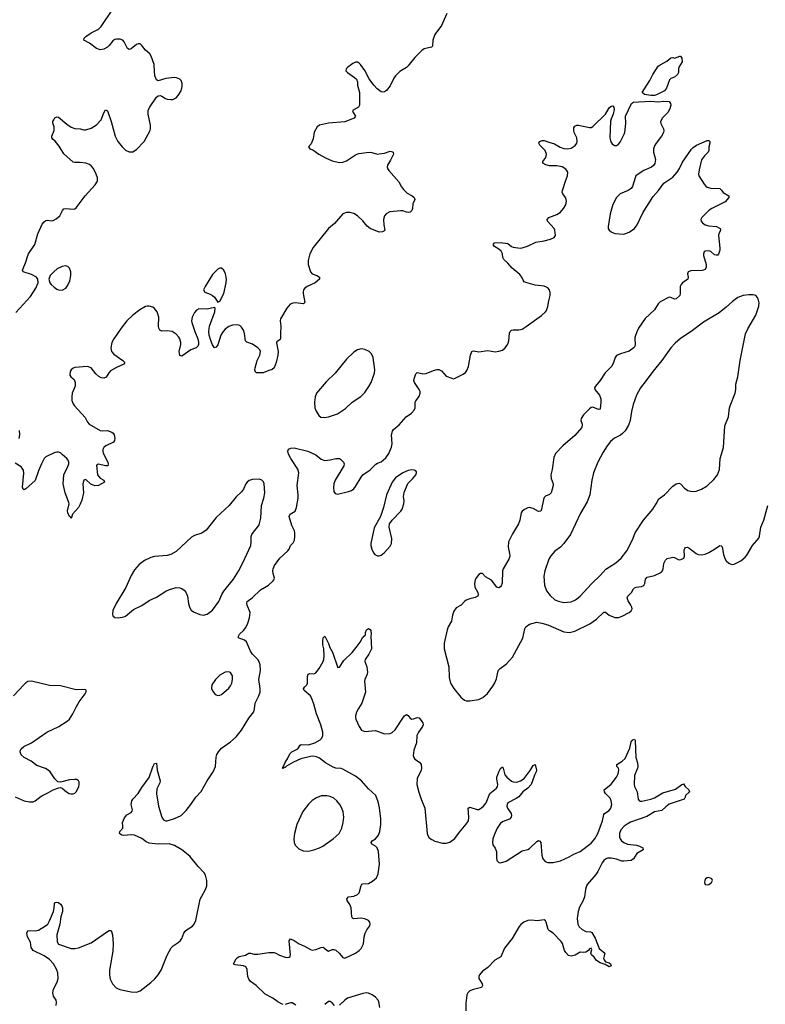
# Model space of a CAD drawing. Header units: inches. Extents: x 1649826 to 1814874, y 507393 to 641959.
# Tile 115 of 131: x 1725561 to 1733793, y 619624 to 630494. Entities that reach past the tile are written whole.
import ezdxf

# ---------------------------------------------------------------- set-up
doc = ezdxf.new("R2010")
doc.units = ezdxf.units.IN
doc.header["$MEASUREMENT"] = 0
for name, color, linetype in [('B7621', 7, 'Continuous'), ('B7622', 7, 'Continuous'), ('B7623', 7, 'Continuous'), ('B7631', 7, 'Continuous'), ('B7632', 7, 'Continuous'), ('B7633', 7, 'Continuous')]:
    doc.layers.add(name, color=color, linetype=linetype)

msp = doc.modelspace()

# ---------------------------------------------------------------- linework, layer by layer
at = {"layer": 'B7621', "color": 6}
for points, elevation in [([(1725964, 619610), (1725968, 619648), (1725963, 619670), (1725934, 619714), (1725926, 619750), (1725934, 619790), (1725975, 619870), (1725986, 619910), (1725982, 619970), (1725972, 620000)], 700), ([(1726553, 620000), (1726551, 619990), (1726551, 619950), (1726560, 619900), (1726584, 619850), (1726626, 619806), (1726668, 619788), (1726790, 619760), (1726850, 619757), (1726890, 619771), (1727010, 619864), (1727054, 619906), (1727091, 619949), (1727117, 619990), (1727121, 620000)], 700), ([(1728470, 619622), (1728450, 619628), (1728410, 619650), (1728355, 619690), (1728270, 619736), (1728172, 619832), (1728110, 619876), (1728090, 619900), (1728079, 619930), (1728072, 620000)], 600), ([(1729536, 619590), (1729527, 619650), (1729517, 619670), (1729490, 619701), (1729453, 619730), (1729410, 619748), (1729389, 619749), (1729350, 619742), (1729181, 619690), (1729149, 619670), (1729090, 619613)], 600), ([(1728610, 619615), (1728570, 619639), (1728550, 619641), (1728490, 619623)], 600), ([(1729037, 619610), (1729010, 619641), (1728990, 619656), (1728970, 619654), (1728930, 619621)], 600)]:
    msp.add_lwpolyline(points, dxfattribs=dict(at, elevation=elevation))
at = {"layer": 'B7622', "color": 6}
for points, elevation in [([(1729225, 630000), (1729183, 629970), (1729164, 629950), (1729161, 629930), (1729179, 629910), (1729257, 629857), (1729278, 629838), (1729291, 629810), (1729291, 629770), (1729312, 629690), (1729313, 629550), (1729300, 629530), (1729235, 629490), (1729242, 629470), (1729269, 629430), (1729253, 629407), (1729150, 629367), (1728970, 629352), (1728870, 629330), (1728845, 629310), (1728811, 629251), (1728800, 629180), (1728777, 629123), (1728751, 629090), (1728763, 629070), (1728798, 629058), (1728865, 629010), (1728937, 628970), (1729010, 628937), (1729090, 628917), (1729130, 628922), (1729170, 628937), (1729270, 629002), (1729304, 629016), (1729390, 629029), (1729430, 629031), (1729450, 629029), (1729510, 629011), (1729530, 629012), (1729590, 629022), (1729650, 629041), (1729676, 629036), (1729683, 629030), (1729688, 629010), (1729655, 628945), (1729622, 628890), (1729617, 628870), (1729622, 628850), (1729635, 628830), (1729745, 628705), (1729776, 628650), (1729799, 628619), (1729840, 628580), (1729894, 628550), (1729916, 628530), (1729923, 628510), (1729900, 628460), (1729897, 628410), (1729891, 628389), (1729870, 628371), (1729850, 628366), (1729830, 628368), (1729790, 628384), (1729770, 628385), (1729648, 628372), (1729608, 628352), (1729589, 628330), (1729579, 628290), (1729580, 628230), (1729591, 628170), (1729582, 628158), (1729568, 628152), (1729528, 628150), (1729430, 628190), (1729396, 628216), (1729350, 628273), (1729290, 628329), (1729250, 628354), (1729206, 628366), (1729170, 628367), (1729130, 628352), (1729037, 628243), (1728972, 628190), (1728802, 627978), (1728764, 627910), (1728744, 627836), (1728745, 627790), (1728772, 627710), (1728790, 627690), (1728840, 627670), (1728869, 627650), (1728872, 627630), (1728824, 627590), (1728734, 627550), (1728710, 627530), (1728696, 627510), (1728690, 627490), (1728690, 627470), (1728708, 627372), (1728699, 627361), (1728690, 627357), (1728610, 627370), (1728575, 627365), (1728548, 627352), (1728509, 627311), (1728440, 627190), (1728438, 627170), (1728443, 627110), (1728439, 627030), (1728442, 626978), (1728436, 626964), (1728401, 626939), (1728395, 626925), (1728414, 626830), (1728412, 626790), (1728392, 626710), (1728371, 626650), (1728348, 626632), (1728310, 626623), (1728250, 626594), (1728177, 626597), (1728163, 626603), (1728156, 626630), (1728160, 626650), (1728183, 626730), (1728211, 626790), (1728219, 626830), (1728211, 626850), (1728190, 626871), (1728130, 626912), (1728070, 626935), (1728055, 626950), (1728041, 627030), (1728030, 627067), (1728010, 627101), (1727990, 627119), (1727966, 627126), (1727910, 627120), (1727870, 627106), (1727830, 627078), (1727807, 627053), (1727782, 627010), (1727750, 626906), (1727730, 626878), (1727710, 626873), (1727690, 626905), (1727672, 626952), (1727654, 627010), (1727649, 627050), (1727657, 627110), (1727717, 627270), (1727719, 627310), (1727710, 627316), (1727630, 627300), (1727538, 627302), (1727513, 627287), (1727490, 627263), (1727465, 627210), (1727459, 627170), (1727461, 627150), (1727493, 627050), (1727526, 626970), (1727535, 626935), (1727535, 626910), (1727526, 626890), (1727508, 626872), (1727450, 626850), (1727350, 626778), (1727330, 626786), (1727321, 626830), (1727340, 626910), (1727340, 626930), (1727330, 626970), (1727318, 626990), (1727290, 627021), (1727244, 627050), (1727190, 627061), (1727130, 627054), (1727107, 627067), (1727096, 627090), (1727093, 627110), (1727097, 627210), (1727079, 627270), (1727050, 627306), (1727030, 627320), (1726990, 627331), (1726970, 627331), (1726950, 627327), (1726889, 627291), (1726809, 627231), (1726742, 627170), (1726680, 627090), (1726600, 626970), (1726579, 626930), (1726566, 626870), (1726574, 626830), (1726600, 626800), (1726698, 626730), (1726720, 626710), (1726709, 626690), (1726630, 626655), (1726564, 626616), (1726544, 626596), (1726514, 626546), (1726490, 626537), (1726461, 626541), (1726434, 626554), (1726403, 626583), (1726350, 626649), (1726310, 626664), (1726170, 626656), (1726150, 626647), (1726131, 626630), (1726117, 626610), (1726116, 626570), (1726127, 626550), (1726161, 626521), (1726174, 626490), (1726173, 626450), (1726141, 626370), (1726135, 626330), (1726137, 626290), (1726150, 626255), (1726165, 626230), (1726284, 626104), (1726311, 626050), (1726328, 626028), (1726450, 625960), (1726470, 625955), (1726530, 625957), (1726579, 625939), (1726593, 625930), (1726605, 625910), (1726610, 625870), (1726609, 625850), (1726598, 625830), (1726512, 625790), (1726491, 625770), (1726480, 625750), (1726477, 625730), (1726481, 625710), (1726533, 625610), (1726537, 625590), (1726533, 625570), (1726510, 625569), (1726430, 625588), (1726416, 625584), (1726408, 625572), (1726420, 625470), (1726450, 625432), (1726490, 625410), (1726496, 625390), (1726430, 625351), (1726392, 625348), (1726345, 625365), (1726290, 625416), (1726270, 625409), (1726257, 625370), (1726266, 625270), (1726246, 625190), (1726230, 625144), (1726210, 625110), (1726145, 625035), (1726130, 624989), (1726122, 625002), (1726110, 625010), (1726093, 625050), (1726090, 625072), (1726106, 625150), (1726104, 625164), (1726064, 625270), (1726041, 625370), (1726049, 625470), (1726065, 625510), (1726090, 625551), (1726104, 625590), (1726104, 625610), (1726097, 625630), (1726081, 625650), (1726030, 625695), (1726010, 625712), (1725990, 625720), (1725970, 625721), (1725950, 625715), (1725850, 625669), (1725830, 625650), (1725801, 625590), (1725767, 625513), (1725730, 625405), (1725630, 625314), (1725610, 625305), (1725601, 625310), (1725592, 625332), (1725607, 625487), (1725602, 625522), (1725590, 625544), (1725576, 625556), (1725510, 625597)], 700), ([(1725520, 627260), (1725682, 627438), (1725739, 627530), (1725764, 627590), (1725761, 627630), (1725746, 627650), (1725690, 627682), (1725600, 627710), (1725591, 627730), (1725633, 627827), (1725642, 627870), (1725658, 627910), (1725729, 628011), (1725761, 628130), (1725810, 628238), (1725830, 628263), (1725850, 628278), (1725870, 628281), (1725910, 628273), (1725930, 628278), (1725964, 628296), (1726004, 628330), (1726032, 628388), (1726050, 628405), (1726070, 628411), (1726150, 628403), (1726170, 628407), (1726183, 628417), (1726282, 628550), (1726394, 628670), (1726420, 628710), (1726421, 628750), (1726407, 628790), (1726375, 628850), (1726350, 628882), (1726330, 628897), (1726291, 628911), (1726230, 628916), (1726170, 628916), (1726150, 628923), (1726050, 629012), (1725997, 629097), (1725952, 629152), (1725930, 629172), (1725917, 629190), (1725914, 629210), (1725941, 629270), (1725941, 629310), (1725928, 629352), (1725928, 629370), (1725936, 629390), (1725950, 629411), (1725962, 629418), (1725970, 629422), (1725990, 629417), (1726081, 629341), (1726130, 629306), (1726170, 629294), (1726230, 629290), (1726270, 629278), (1726290, 629279), (1726350, 629297), (1726410, 629332), (1726459, 629390), (1726490, 629465), (1726510, 629498), (1726530, 629488), (1726570, 629370), (1726616, 629210), (1726644, 629150), (1726691, 629091), (1726730, 629054), (1726770, 629034), (1726810, 629037), (1726850, 629061), (1726936, 629150), (1727001, 629270), (1727006, 629294), (1727006, 629330), (1726979, 629450), (1726981, 629490), (1726994, 629526), (1727070, 629639), (1727090, 629655), (1727110, 629658), (1727130, 629651), (1727170, 629624), (1727190, 629617), (1727230, 629612), (1727250, 629615), (1727287, 629633), (1727310, 629656), (1727343, 629710), (1727355, 629755), (1727356, 629790), (1727342, 629822), (1727330, 629836), (1727293, 629853), (1727270, 629855), (1727174, 629846), (1727090, 629818), (1727070, 629832), (1727054, 629874), (1727047, 629990), (1727044, 630000)], 700), ([(1729862, 630000), (1729850, 629985), (1729830, 629967), (1729757, 629923), (1729710, 629876), (1729690, 629850), (1729650, 629765), (1729610, 629714), (1729590, 629697), (1729570, 629693), (1729550, 629699), (1729507, 629730), (1729469, 629770), (1729420, 629840), (1729370, 629934), (1729322, 630000)], 700), ([(1727121, 620000), (1727190, 620167), (1727232, 620248), (1727255, 620270), (1727310, 620307), (1727336, 620330), (1727351, 620350), (1727374, 620410), (1727387, 620430), (1727410, 620451), (1727470, 620488), (1727488, 620510), (1727505, 620550), (1727555, 620785), (1727570, 620819), (1727612, 620890), (1727627, 620930), (1727628, 620990), (1727611, 621051), (1727596, 621076), (1727530, 621144), (1727438, 621258), (1727350, 621330), (1727270, 621377), (1727210, 621396), (1727090, 621391), (1726990, 621403), (1726956, 621416), (1726910, 621454), (1726830, 621491), (1726790, 621494), (1726710, 621486), (1726687, 621490), (1726665, 621505), (1726661, 621510), (1726667, 621530), (1726698, 621570), (1726701, 621590), (1726695, 621630), (1726719, 621681), (1726743, 621717), (1726790, 621741), (1726803, 621757), (1726805, 621770), (1726790, 621830), (1726798, 621870), (1726811, 621890), (1726870, 621950), (1726910, 622019), (1726992, 622128), (1727030, 622246), (1727050, 622281), (1727070, 622285), (1727080, 622210), (1727111, 622090), (1727109, 622070), (1727076, 622004), (1727072, 621948), (1727093, 621810), (1727129, 621689), (1727150, 621660), (1727170, 621651), (1727190, 621651), (1727270, 621675), (1727343, 621710), (1727397, 621763), (1727452, 621830), (1727506, 621910), (1727566, 621974), (1727629, 622091), (1727698, 622190), (1727724, 622250), (1727729, 622351), (1727738, 622382), (1727754, 622410), (1727789, 622451), (1727890, 622520), (1727950, 622578), (1728008, 622650), (1728090, 622784), (1728146, 622854), (1728154, 622886), (1728159, 622950), (1728202, 623030), (1728215, 623070), (1728215, 623110), (1728200, 623210), (1728221, 623310), (1728217, 623370), (1728206, 623406), (1728191, 623430), (1728130, 623490), (1728110, 623522), (1728064, 623624), (1728043, 623643), (1727985, 623665), (1727978, 623670), (1727977, 623690), (1727989, 623710), (1728030, 623750), (1728056, 623784), (1728078, 623830), (1728097, 623890), (1728105, 623950), (1728074, 624030), (1728069, 624050), (1728072, 624070), (1728128, 624112), (1728220, 624200), (1728308, 624250), (1728360, 624300), (1728368, 624310), (1728374, 624330), (1728359, 624379), (1728356, 624410), (1728358, 624430), (1728373, 624470), (1728432, 624550), (1728523, 624630), (1728537, 624650), (1728551, 624689), (1728580, 624720), (1728593, 624747), (1728600, 624790), (1728600, 624830), (1728596, 624850), (1728565, 624910), (1728537, 625010), (1728546, 625034), (1728584, 625056), (1728601, 625070), (1728618, 625110), (1728635, 625210), (1728635, 625250), (1728624, 625350), (1728643, 625490), (1728632, 625532), (1728554, 625650), (1728530, 625698), (1728521, 625730), (1728527, 625753), (1728555, 625765), (1728590, 625768), (1728742, 625730), (1728829, 625690), (1728890, 625642), (1728930, 625629), (1728990, 625634), (1729050, 625650), (1729090, 625651), (1729104, 625644), (1729135, 625610), (1729142, 625590), (1729140, 625570), (1729043, 625410), (1729030, 625370), (1729025, 625330), (1729030, 625286), (1729044, 625264), (1729070, 625256), (1729190, 625285), (1729223, 625297), (1729250, 625316), (1729270, 625339), (1729330, 625445), (1729351, 625469), (1729430, 625524), (1729494, 625586), (1729510, 625597), (1729550, 625612), (1729602, 625658), (1729635, 625705), (1729667, 625773), (1729672, 625810), (1729666, 625910), (1729675, 625950), (1729686, 625970), (1729750, 626021), (1729829, 626111), (1729888, 626152), (1729917, 626183), (1729926, 626210), (1729928, 626270), (1729934, 626286), (1729970, 626334), (1729984, 626370), (1729981, 626390), (1729972, 626410), (1729921, 626490), (1729914, 626510), (1729916, 626530), (1729935, 626585), (1729944, 626596), (1729950, 626600), (1730000, 626589)], 700), ([(1725556, 625870), (1725563, 625910), (1725560, 625960)], 700), ([(1728072, 620000), (1728071, 620010), (1728056, 620036), (1728030, 620048), (1727939, 620059), (1727925, 620065), (1727923, 620070), (1727950, 620126), (1727962, 620138), (1727984, 620150), (1728053, 620167), (1728092, 620188), (1728110, 620189), (1728150, 620179), (1728190, 620176), (1728310, 620194), (1728370, 620194), (1728390, 620189), (1728430, 620168), (1728490, 620146), (1728510, 620142), (1728536, 620144), (1728546, 620150), (1728550, 620170), (1728536, 620324), (1728550, 620346), (1728590, 620330), (1728646, 620290), (1728705, 620265), (1728770, 620228), (1728790, 620223), (1728830, 620227), (1728890, 620252), (1728910, 620253), (1728930, 620241), (1728950, 620220), (1728970, 620210), (1729010, 620227), (1729030, 620230), (1729050, 620220), (1729087, 620187), (1729130, 620141), (1729150, 620134), (1729270, 620189), (1729310, 620218), (1729330, 620240), (1729355, 620290), (1729364, 620370), (1729374, 620410), (1729393, 620447), (1729425, 620490), (1729431, 620510), (1729428, 620530), (1729412, 620550), (1729370, 620569), (1729330, 620574), (1729250, 620566), (1729234, 620574), (1729226, 620590), (1729219, 620690), (1729205, 620725), (1729177, 620770), (1729173, 620790), (1729191, 620809), (1729250, 620819), (1729290, 620835), (1729307, 620853), (1729314, 620866), (1729330, 620936), (1729339, 620950), (1729350, 620955), (1729410, 620959), (1729456, 620984), (1729499, 621021), (1729517, 621063), (1729534, 621170), (1729523, 621310), (1729509, 621350), (1729489, 621369), (1729450, 621390), (1729443, 621410), (1729453, 621427), (1729490, 621451), (1729523, 621490), (1729536, 621530), (1729547, 621610), (1729548, 621670), (1729534, 621794), (1729519, 621859), (1729491, 621930), (1729410, 622002), (1729334, 622090), (1729270, 622142), (1729130, 622220), (1729110, 622227), (1729050, 622232), (1729023, 622243), (1728937, 622290), (1728870, 622341), (1728837, 622357), (1728797, 622363), (1728770, 622361), (1728666, 622334), (1728582, 622298), (1728507, 622253), (1728490, 622238), (1728482, 622238), (1728470, 622226), (1728463, 622230), (1728490, 622295), (1728520, 622340), (1728543, 622390), (1728567, 622410), (1728630, 622445), (1728656, 622484), (1728670, 622491), (1728750, 622488), (1728819, 622510), (1728878, 622542), (1728897, 622563), (1728908, 622590), (1728907, 622630), (1728886, 622710), (1728839, 622830), (1728810, 622936), (1728789, 622990), (1728770, 623030), (1728703, 623090), (1728696, 623110), (1728708, 623130), (1728730, 623150), (1728739, 623170), (1728738, 623242), (1728747, 623270), (1728765, 623275), (1728810, 623272), (1728830, 623282), (1728866, 623330), (1728912, 623410), (1728919, 623430), (1728922, 623470), (1728919, 623550), (1728909, 623591), (1728906, 623634), (1728910, 623671), (1728929, 623690), (1728970, 623606), (1728985, 623564), (1729014, 623510), (1729068, 623348), (1729070, 623344), (1729085, 623345), (1729090, 623346), (1729141, 623419), (1729231, 623509), (1729276, 623564), (1729318, 623622), (1729350, 623678), (1729377, 623703), (1729379, 623730), (1729390, 623759), (1729411, 623772), (1729430, 623762), (1729437, 623750), (1729442, 623710), (1729436, 623690), (1729446, 623550), (1729416, 623490), (1729376, 623430), (1729373, 623410), (1729394, 623350), (1729401, 623290), (1729398, 623270), (1729371, 623210), (1729369, 623190), (1729378, 623070), (1729337, 622950), (1729301, 622890), (1729281, 622850), (1729269, 622810), (1729268, 622790), (1729273, 622770), (1729307, 622690), (1729334, 622650), (1729370, 622634), (1729490, 622646), (1729590, 622610), (1729650, 622615), (1729674, 622626), (1729705, 622655), (1729790, 622782), (1729810, 622808), (1729830, 622824), (1729850, 622814), (1729870, 622783), (1729890, 622773), (1729910, 622775), (1729950, 622789), (1729970, 622786), (1730000, 622747)], 600), ([(1725510, 621913), (1725610, 621870), (1725670, 621858), (1725710, 621860), (1725732, 621870), (1725797, 621923), (1725878, 621962), (1725930, 621993), (1725993, 622013), (1726010, 622016), (1726030, 622009), (1726076, 621970), (1726108, 621950), (1726130, 621946), (1726150, 621947), (1726170, 621956), (1726187, 621973), (1726214, 622030), (1726219, 622050), (1726217, 622077), (1726211, 622091), (1726190, 622104), (1726170, 622107), (1726110, 622102), (1726010, 622075), (1725981, 622081), (1725950, 622113), (1725899, 622190), (1725876, 622210), (1725847, 622227), (1725750, 622262), (1725687, 622307), (1725609, 622349), (1725579, 622379), (1725565, 622410), (1725568, 622430), (1725576, 622444), (1725608, 622470), (1725690, 622510), (1725860, 622630), (1725992, 622690), (1726086, 622750), (1726110, 622770), (1726149, 622830), (1726187, 622913), (1726216, 622964), (1726283, 623050), (1726294, 623074), (1726295, 623090), (1726290, 623097), (1726259, 623099), (1726186, 623094), (1726010, 623141), (1725890, 623145), (1725691, 623191), (1725650, 623187), (1725628, 623172), (1725605, 623150), (1725494, 623030)], 800), ([(1730000, 622678), (1729964, 622630), (1729946, 622590), (1729941, 622510), (1729911, 622429), (1729905, 622370), (1729911, 622350), (1729924, 622330), (1729976, 622296), (1729994, 622270), (1729998, 622230), (1729994, 622210), (1729950, 622115), (1729947, 622050), (1729966, 621966), (1729992, 621890), (1730000, 621871)], 600), ([(1725972, 620000), (1725969, 620010), (1725935, 620070), (1725890, 620119), (1725830, 620159), (1725710, 620218), (1725689, 620250), (1725680, 620310), (1725646, 620370), (1725641, 620410), (1725650, 620437), (1725730, 620435), (1725770, 620444), (1725847, 620490), (1725870, 620510), (1725890, 620544), (1725935, 620650), (1725943, 620690), (1725944, 620736), (1725954, 620746), (1725970, 620750), (1725990, 620747), (1726011, 620731), (1726026, 620710), (1726033, 620690), (1726032, 620650), (1726015, 620590), (1726004, 620510), (1725970, 620390), (1725973, 620313), (1725990, 620286), (1726130, 620240), (1726170, 620239), (1726210, 620248), (1726350, 620302), (1726530, 620428), (1726550, 620439), (1726570, 620440), (1726586, 620390), (1726594, 620290), (1726589, 620210), (1726553, 620000)], 700)]:
    msp.add_lwpolyline(points, dxfattribs=dict(at, elevation=elevation))
for points, elevation in [([(1726070, 627776), (1726029, 627771), (1725976, 627744), (1725936, 627710), (1725899, 627670), (1725883, 627630), (1725894, 627590), (1725908, 627570), (1725940, 627540), (1725970, 627518), (1725990, 627510), (1726030, 627509), (1726070, 627530), (1726090, 627556), (1726114, 627610), (1726126, 627670), (1726126, 627710), (1726112, 627750), (1726091, 627771)], 700), ([(1727770, 627751), (1727750, 627741), (1727690, 627680), (1727607, 627550), (1727592, 627510), (1727606, 627486), (1727665, 627465), (1727690, 627450), (1727712, 627430), (1727750, 627376), (1727770, 627387), (1727815, 627470), (1727841, 627590), (1727844, 627630), (1727833, 627690), (1727814, 627730), (1727790, 627750)], 700), ([(1729330, 626860), (1729290, 626851), (1729250, 626825), (1729170, 626748), (1729043, 626590), (1728943, 626497), (1728836, 626370), (1728822, 626330), (1728816, 626270), (1728820, 626210), (1728833, 626173), (1728864, 626124), (1728886, 626106), (1728921, 626101), (1728970, 626109), (1729070, 626144), (1729159, 626201), (1729230, 626270), (1729326, 626334), (1729370, 626379), (1729416, 626444), (1729442, 626490), (1729465, 626550), (1729477, 626590), (1729482, 626630), (1729465, 626765), (1729445, 626805), (1729418, 626830), (1729370, 626852)], 800), ([(1729890, 625526), (1729850, 625519), (1729792, 625490), (1729710, 625435), (1729672, 625388), (1729612, 625248), (1729578, 625110), (1729544, 625010), (1729475, 624885), (1729437, 624710), (1729438, 624690), (1729448, 624650), (1729467, 624610), (1729482, 624590), (1729510, 624575), (1729530, 624575), (1729550, 624581), (1729590, 624611), (1729650, 624682), (1729667, 624710), (1729668, 624768), (1729641, 624890), (1729645, 624930), (1729672, 624970), (1729770, 625068), (1729784, 625090), (1729803, 625150), (1729804, 625184), (1729798, 625230), (1729805, 625275), (1729846, 625374), (1729903, 625430), (1729936, 625470), (1729943, 625490), (1729941, 625501), (1729934, 625514), (1729921, 625521)], 700), ([(1728210, 625421), (1728130, 625417), (1728094, 625406), (1728073, 625390), (1728059, 625370), (1728031, 625310), (1728010, 625283), (1727952, 625228), (1727873, 625130), (1727730, 624998), (1727620, 624860), (1727573, 624827), (1727490, 624799), (1727459, 624781), (1727290, 624624), (1727230, 624591), (1727190, 624579), (1727050, 624566), (1727010, 624556), (1726937, 624523), (1726879, 624481), (1726830, 624422), (1726790, 624357), (1726733, 624227), (1726625, 624050), (1726590, 623970), (1726586, 623930), (1726590, 623912), (1726610, 623894), (1726650, 623891), (1726710, 623902), (1726730, 623910), (1726819, 623981), (1726910, 624026), (1726990, 624081), (1727070, 624119), (1727174, 624186), (1727215, 624205), (1727290, 624226), (1727330, 624222), (1727350, 624214), (1727375, 624195), (1727394, 624174), (1727415, 624130), (1727425, 624050), (1727436, 624010), (1727455, 623975), (1727478, 623958), (1727550, 623927), (1727590, 623921), (1727630, 623930), (1727690, 623974), (1727759, 624070), (1727794, 624150), (1727815, 624185), (1727923, 624317), (1727976, 624404), (1728024, 624496), (1728111, 624690), (1728118, 624730), (1728118, 624790), (1728125, 624810), (1728142, 624838), (1728188, 624890), (1728203, 624917), (1728222, 624990), (1728231, 625129), (1728257, 625210), (1728268, 625270), (1728259, 625370), (1728252, 625392), (1728236, 625410)], 800), ([(1727870, 623295), (1727829, 623291), (1727770, 623257), (1727721, 623210), (1727682, 623150), (1727679, 623110), (1727690, 623083), (1727710, 623056), (1727730, 623041), (1727750, 623034), (1727770, 623035), (1727790, 623043), (1727870, 623115), (1727890, 623141), (1727902, 623170), (1727911, 623210), (1727911, 623250), (1727890, 623286)], 800), ([(1728890, 621924), (1728836, 621904), (1728790, 621874), (1728750, 621833), (1728688, 621752), (1728621, 621610), (1728596, 621510), (1728587, 621450), (1728590, 621410), (1728602, 621382), (1728641, 621341), (1728690, 621319), (1728750, 621316), (1728810, 621328), (1728870, 621351), (1728909, 621371), (1729022, 621450), (1729089, 621511), (1729117, 621570), (1729132, 621630), (1729138, 621690), (1729131, 621750), (1729119, 621790), (1729097, 621830), (1729063, 621870), (1729030, 621898), (1728990, 621917), (1728950, 621924)], 700)]:
    msp.add_lwpolyline(points, close=True, dxfattribs=dict(at, elevation=elevation))
at = {"layer": 'B7623', "color": 6, "elevation": 700}
for points in [[(1727044, 630000), (1727013, 630093), (1726997, 630117), (1726950, 630156), (1726910, 630210), (1726890, 630226), (1726870, 630228), (1726850, 630222), (1726790, 630172), (1726770, 630167), (1726750, 630176), (1726716, 630250), (1726698, 630270), (1726670, 630280), (1726630, 630281), (1726610, 630274), (1726590, 630260), (1726550, 630210), (1726530, 630192), (1726490, 630170), (1726450, 630162), (1726410, 630178), (1726330, 630234), (1726268, 630268), (1726272, 630290), (1726292, 630310), (1726349, 630350), (1726430, 630390), (1726460, 630420), (1726590, 630610)], [(1730000, 630153), (1729992, 630148), (1729923, 630077), (1729862, 630000)], [(1729322, 630000), (1729310, 630016), (1729290, 630026), (1729270, 630024), (1729239, 630010), (1729225, 630000)]]:
    msp.add_lwpolyline(points, dxfattribs=at)
at = {"layer": 'B7631', "color": 6, "elevation": 600}
msp.add_lwpolyline([(1730689, 620000), (1730672, 619988), (1730637, 619950), (1730629, 619930), (1730630, 619910), (1730666, 619850), (1730670, 619830), (1730658, 619810), (1730570, 619787), (1730530, 619771), (1730508, 619752), (1730496, 619730), (1730486, 619634), (1730485, 619550)], dxfattribs=at)
at = {"layer": 'B7632', "color": 6}
for points, elevation in [([(1732855, 630000), (1732837, 629970), (1732833, 629950), (1732833, 629910), (1732825, 629890), (1732790, 629861), (1732750, 629845), (1732735, 629830), (1732702, 629738), (1732680, 629710), (1732590, 629664), (1732570, 629657), (1732530, 629656), (1732460, 629670), (1732434, 629690), (1732517, 629823), (1732550, 629889), (1732610, 629980), (1732630, 629995), (1732638, 630000)], 700), ([(1730000, 626589), (1730010, 626586), (1730050, 626589), (1730130, 626622), (1730170, 626633), (1730190, 626633), (1730219, 626619), (1730270, 626558), (1730330, 626535), (1730350, 626531), (1730370, 626536), (1730458, 626582), (1730481, 626599), (1730499, 626621), (1730516, 626664), (1730538, 626790), (1730554, 626830), (1730570, 626840), (1730630, 626828), (1730730, 626841), (1730810, 626828), (1730850, 626833), (1730890, 626847), (1730920, 626870), (1730949, 626911), (1730960, 626950), (1730968, 627032), (1730974, 627050), (1730990, 627067), (1731010, 627072), (1731070, 627069), (1731110, 627079), (1731154, 627106), (1731323, 627230), (1731367, 627270), (1731376, 627284), (1731393, 627327), (1731402, 627390), (1731416, 627450), (1731417, 627477), (1731410, 627512), (1731390, 627533), (1731350, 627553), (1731250, 627565), (1731150, 627592), (1731130, 627601), (1731118, 627618), (1731104, 627650), (1731082, 627682), (1730997, 627750), (1730950, 627808), (1730905, 627845), (1730895, 627870), (1730891, 627911), (1730878, 627938), (1730850, 627962), (1730802, 627990), (1730787, 628010), (1730802, 628030), (1730870, 628033), (1730950, 628023), (1730991, 627991), (1731010, 627983), (1731087, 627973), (1731110, 627974), (1731167, 627993), (1731261, 628039), (1731350, 628053), (1731422, 628070), (1731461, 628090), (1731475, 628110), (1731470, 628170), (1731460, 628190), (1731388, 628270), (1731384, 628290), (1731402, 628310), (1731490, 628344), (1731530, 628370), (1731564, 628410), (1731589, 628450), (1731597, 628490), (1731595, 628510), (1731588, 628530), (1731557, 628570), (1731551, 628590), (1731553, 628610), (1731586, 628710), (1731610, 628770), (1731612, 628810), (1731603, 628830), (1731590, 628843), (1731550, 628868), (1731490, 628881), (1731410, 628882), (1731370, 628892), (1731336, 628910), (1731336, 628930), (1731369, 628971), (1731378, 629010), (1731363, 629050), (1731303, 629110), (1731293, 629130), (1731299, 629150), (1731330, 629162), (1731350, 629161), (1731401, 629141), (1731464, 629124), (1731528, 629088), (1731570, 629072), (1731610, 629067), (1731650, 629075), (1731694, 629106), (1731710, 629130), (1731715, 629150), (1731712, 629190), (1731683, 629250), (1731678, 629270), (1731680, 629300), (1731690, 629319), (1731710, 629329), (1731730, 629330), (1731850, 629303), (1731870, 629305), (1731890, 629314), (1732027, 629453), (1732070, 629522), (1732090, 629539), (1732110, 629543), (1732119, 629530), (1732123, 629503), (1732113, 629450), (1732090, 629399), (1732085, 629375), (1732075, 629190), (1732087, 629147), (1732103, 629123), (1732127, 629107), (1732150, 629107), (1732170, 629120), (1732190, 629141), (1732236, 629230), (1732242, 629250), (1732252, 629350), (1732248, 629430), (1732314, 629570), (1732338, 629582), (1732391, 629589), (1732530, 629595), (1732610, 629586), (1732674, 629594), (1732730, 629590), (1732747, 629570), (1732748, 629550), (1732740, 629510), (1732717, 629470), (1732658, 629410), (1732637, 629370), (1732638, 629350), (1732669, 629290), (1732673, 629270), (1732670, 629250), (1732646, 629210), (1732586, 629130), (1732570, 629101), (1732560, 629070), (1732558, 629030), (1732579, 628950), (1732572, 628908), (1732557, 628883), (1732535, 628865), (1732450, 628830), (1732377, 628783), (1732365, 628770), (1732356, 628750), (1732328, 628652), (1732312, 628630), (1732279, 628610), (1732190, 628570), (1732170, 628555), (1732148, 628530), (1732110, 628454), (1732080, 628350), (1732058, 628210), (1732059, 628190), (1732067, 628170), (1732091, 628151), (1732130, 628134), (1732230, 628128), (1732290, 628150), (1732348, 628190), (1732378, 628230), (1732439, 628361), (1732556, 628544), (1732613, 628610), (1732672, 628688), (1732770, 628757), (1732819, 628810), (1732845, 628850), (1732879, 628921), (1732976, 629064), (1732996, 629084), (1733032, 629108), (1733150, 629159), (1733170, 629161), (1733181, 629150), (1733182, 629130), (1733169, 629089), (1733169, 629050), (1733161, 629030), (1733121, 628990), (1733090, 628947), (1733062, 628838), (1733056, 628790), (1733059, 628770), (1733117, 628677), (1733135, 628655), (1733150, 628645), (1733190, 628634), (1733290, 628629), (1733310, 628614), (1733326, 628586), (1733389, 628550), (1733389, 628530), (1733350, 628482), (1733203, 628410), (1733173, 628390), (1733092, 628310), (1733082, 628290), (1733083, 628270), (1733099, 628250), (1733130, 628230), (1733170, 628217), (1733254, 628210), (1733293, 628190), (1733297, 628170), (1733279, 628130), (1733276, 628110), (1733291, 627970), (1733291, 627950), (1733276, 627904), (1733270, 627896), (1733250, 627893), (1733230, 627900), (1733190, 627935), (1733170, 627942), (1733130, 627938), (1733118, 627930), (1733109, 627910), (1733109, 627890), (1733140, 627790), (1733139, 627761), (1733130, 627737), (1733112, 627728), (1733094, 627726), (1732970, 627722), (1732940, 627710), (1732932, 627690), (1732941, 627650), (1732938, 627630), (1732879, 627590), (1732863, 627570), (1732854, 627550), (1732851, 627529), (1732854, 627470), (1732848, 627450), (1732810, 627414), (1732790, 627409), (1732750, 627427), (1732730, 627430), (1732630, 627379), (1732610, 627357), (1732569, 627290), (1732465, 627195), (1732394, 627090), (1732373, 627047), (1732353, 626987), (1732351, 626969), (1732356, 626910), (1732353, 626890), (1732344, 626876), (1732290, 626834), (1732193, 626807), (1732150, 626787), (1732134, 626766), (1732118, 626710), (1732098, 626670), (1732025, 626595), (1731970, 626512), (1731917, 626450), (1731908, 626430), (1731910, 626410), (1731963, 626350), (1731976, 626310), (1731978, 626270), (1731970, 626195), (1731950, 626192), (1731890, 626216), (1731870, 626213), (1731850, 626199), (1731786, 626130), (1731761, 626090), (1731757, 626070), (1731770, 626030), (1731771, 626010), (1731763, 625990), (1731690, 625904), (1731557, 625790), (1731476, 625704), (1731459, 625661), (1731440, 625530), (1731426, 625470), (1731429, 625430), (1731450, 625370), (1731451, 625350), (1731429, 625271), (1731410, 625252), (1731365, 625235), (1731350, 625220), (1731342, 625198), (1731323, 625090), (1731313, 625067), (1731290, 625066), (1731230, 625099), (1731190, 625108), (1731170, 625104), (1731134, 625086), (1731110, 625070), (1731097, 625050), (1731081, 624970), (1731068, 624930), (1731001, 624819), (1730956, 624730), (1730952, 624670), (1730970, 624599), (1730972, 624570), (1730962, 624538), (1730897, 624430), (1730892, 624410), (1730888, 624272), (1730877, 624243), (1730870, 624232), (1730850, 624222), (1730830, 624229), (1730770, 624306), (1730704, 624344), (1730670, 624380), (1730650, 624381), (1730630, 624368), (1730603, 624337), (1730590, 624310), (1730582, 624270), (1730586, 624230), (1730619, 624170), (1730624, 624150), (1730618, 624130), (1730590, 624114), (1730530, 624102), (1730490, 624086), (1730470, 624070), (1730436, 624030), (1730380, 624000), (1730355, 623965), (1730339, 623921), (1730328, 623852), (1730292, 623790), (1730282, 623758), (1730247, 623610), (1730248, 623550), (1730298, 623350), (1730303, 623230), (1730318, 623170), (1730353, 623110), (1730430, 623016), (1730470, 622982), (1730490, 622975), (1730530, 622975), (1730630, 622990), (1730673, 623010), (1730725, 623055), (1730784, 623136), (1730806, 623174), (1730824, 623216), (1730838, 623290), (1730848, 623312), (1730867, 623333), (1730937, 623383), (1731002, 623458), (1731115, 623665), (1731138, 623770), (1731150, 623790), (1731190, 623819), (1731270, 623842), (1731327, 623833), (1731390, 623815), (1731570, 623737), (1731630, 623730), (1731690, 623742), (1731856, 623824), (1731930, 623876), (1732010, 623953), (1732030, 623954), (1732070, 623920), (1732130, 623896), (1732170, 623894), (1732212, 623908), (1732290, 623950), (1732311, 623969), (1732321, 623990), (1732318, 624010), (1732309, 624030), (1732277, 624077), (1732269, 624110), (1732275, 624130), (1732317, 624170), (1732336, 624210), (1732350, 624223), (1732368, 624230), (1732424, 624236), (1732450, 624248), (1732462, 624270), (1732470, 624318), (1732490, 624338), (1732570, 624358), (1732645, 624395), (1732657, 624410), (1732664, 624430), (1732671, 624490), (1732690, 624527), (1732710, 624547), (1732770, 624561), (1732790, 624556), (1732830, 624535), (1732850, 624532), (1732879, 624541), (1732892, 624550), (1732901, 624570), (1732898, 624642), (1732903, 624657), (1732913, 624667), (1732930, 624671), (1732950, 624662), (1733030, 624600), (1733050, 624590), (1733090, 624585), (1733130, 624595), (1733170, 624613), (1733232, 624648), (1733290, 624689), (1733307, 624687), (1733315, 624675), (1733331, 624591), (1733346, 624546), (1733361, 624521), (1733390, 624493), (1733406, 624486), (1733430, 624481), (1733450, 624484), (1733521, 624519), (1733570, 624559), (1733590, 624584), (1733652, 624688), (1733720, 624770), (1733728, 624792), (1733743, 624890), (1733776, 624970), (1733822, 625130)], 700), ([(1730000, 622747), (1730013, 622730), (1730017, 622710), (1730009, 622690), (1730000, 622678)], 600), ([(1730000, 621871), (1730034, 621790), (1730059, 621510), (1730067, 621487), (1730083, 621463), (1730110, 621442), (1730145, 621425), (1730230, 621401), (1730270, 621402), (1730310, 621414), (1730365, 621455), (1730416, 621524), (1730490, 621611), (1730514, 621650), (1730521, 621690), (1730511, 621790), (1730530, 621800), (1730610, 621773), (1730630, 621774), (1730650, 621784), (1730681, 621810), (1730710, 621848), (1730752, 621950), (1730826, 622010), (1730835, 622030), (1730838, 622050), (1730827, 622110), (1730829, 622130), (1730850, 622190), (1730870, 622227), (1730890, 622244), (1730900, 622230), (1730918, 622158), (1730938, 622130), (1730990, 622087), (1731010, 622079), (1731050, 622078), (1731090, 622090), (1731130, 622118), (1731196, 622204), (1731230, 622260), (1731250, 622271), (1731267, 622210), (1731264, 622190), (1731245, 622155), (1731224, 622090), (1731206, 622050), (1731172, 622010), (1731116, 621970), (1731070, 621916), (1731043, 621897), (1730951, 621849), (1730941, 621830), (1730940, 621810), (1730947, 621790), (1730986, 621730), (1730990, 621710), (1730986, 621690), (1730970, 621668), (1730897, 621643), (1730870, 621625), (1730833, 621570), (1730798, 621490), (1730785, 621450), (1730779, 621410), (1730785, 621385), (1730809, 621349), (1730825, 621310), (1730825, 621245), (1730830, 621210), (1730850, 621191), (1730870, 621185), (1730930, 621205), (1731110, 621319), (1731170, 621334), (1731190, 621343), (1731270, 621422), (1731290, 621431), (1731304, 621424), (1731313, 621410), (1731326, 621270), (1731338, 621230), (1731362, 621202), (1731390, 621188), (1731452, 621188), (1731530, 621207), (1731628, 621252), (1731677, 621283), (1731750, 621309), (1731870, 621403), (1731910, 621450), (1731944, 621510), (1731995, 621650), (1732010, 621718), (1732018, 621730), (1732070, 621765), (1732086, 621790), (1732097, 621830), (1732092, 621872), (1732078, 621898), (1732028, 621950), (1732017, 621970), (1732014, 621990), (1732090, 622056), (1732150, 622130), (1732169, 622170), (1732175, 622210), (1732170, 622232), (1732155, 622250), (1732155, 622270), (1732213, 622307), (1732244, 622336), (1732297, 622450), (1732310, 622521), (1732330, 622544), (1732350, 622552), (1732357, 622537), (1732363, 622350), (1732382, 622290), (1732386, 622250), (1732382, 622230), (1732350, 622150), (1732344, 622050), (1732349, 622030), (1732379, 621970), (1732389, 621890), (1732397, 621877), (1732408, 621868), (1732430, 621866), (1732530, 621887), (1732570, 621904), (1732663, 621957), (1732801, 621999), (1732870, 622050), (1732887, 622053), (1732890, 622058), (1732906, 622030), (1732949, 621990), (1732955, 621970), (1732910, 621930), (1732908, 621910), (1732895, 621890), (1732730, 621832), (1732695, 621805), (1732650, 621762), (1732570, 621747), (1732484, 621696), (1732306, 621634), (1732266, 621614), (1732233, 621590), (1732198, 621550), (1732182, 621510), (1732183, 621470), (1732190, 621450), (1732204, 621430), (1732230, 621409), (1732270, 621392), (1732370, 621379), (1732404, 621370), (1732440, 621350), (1732444, 621330), (1732375, 621290), (1732337, 621230), (1732310, 621213), (1732230, 621203), (1732210, 621205), (1732150, 621226), (1732090, 621238), (1732050, 621236), (1732030, 621226), (1732010, 621211), (1731990, 621186), (1731942, 621090), (1731922, 621058), (1731830, 620951), (1731818, 620930), (1731807, 620890), (1731798, 620810), (1731783, 620770), (1731743, 620697), (1731725, 620650), (1731717, 620570), (1731722, 620510), (1731738, 620478), (1731770, 620450), (1731810, 620429), (1731864, 620424), (1731876, 620416), (1731913, 620353), (1731960, 620240), (1732021, 620190), (1732005, 620130), (1732013, 620113), (1732030, 620094), (1732070, 620080), (1732085, 620070), (1732090, 620049), (1732070, 620039), (1732025, 620065), (1731970, 620081), (1731930, 620109), (1731904, 620144), (1731875, 620170), (1731865, 620190), (1731879, 620230), (1731870, 620244), (1731850, 620235), (1731841, 620219), (1731810, 620199), (1731790, 620195), (1731750, 620198), (1731693, 620167), (1731650, 620154), (1731621, 620161), (1731590, 620195), (1731577, 620217), (1731554, 620294), (1731539, 620319), (1731450, 620411), (1731410, 620435), (1731397, 620450), (1731372, 620532), (1731365, 620545), (1731350, 620557), (1731275, 620545), (1731210, 620551), (1731170, 620548), (1731126, 620530), (1731094, 620506), (1731076, 620484), (1730998, 620350), (1730915, 620245), (1730872, 620148), (1730808, 620112), (1730731, 620030), (1730689, 620000)], 600)]:
    msp.add_lwpolyline(points, dxfattribs=dict(at, elevation=elevation))
for points, elevation in [([(1733658, 627458), (1733610, 627457), (1733548, 627450), (1733490, 627428), (1733430, 627384), (1733360, 627320), (1733283, 627257), (1733110, 627156), (1732990, 627064), (1732851, 626969), (1732797, 626923), (1732750, 626872), (1732650, 626730), (1732550, 626611), (1732478, 626510), (1732413, 626430), (1732372, 626350), (1732335, 626245), (1732315, 626170), (1732301, 626070), (1732282, 626018), (1732244, 625956), (1732216, 625924), (1732193, 625907), (1732126, 625874), (1732083, 625837), (1732045, 625790), (1732001, 625719), (1731945, 625610), (1731894, 625490), (1731877, 625410), (1731855, 625250), (1731827, 625173), (1731753, 625047), (1731643, 624810), (1731570, 624710), (1731530, 624672), (1731470, 624626), (1731424, 624576), (1731403, 624537), (1731357, 624410), (1731346, 624350), (1731356, 624250), (1731378, 624190), (1731416, 624136), (1731470, 624090), (1731510, 624073), (1731570, 624061), (1731610, 624062), (1731650, 624069), (1731696, 624090), (1731748, 624130), (1731874, 624266), (1731970, 624358), (1732033, 624427), (1732143, 624497), (1732201, 624550), (1732262, 624630), (1732327, 624753), (1732357, 624830), (1732447, 624970), (1732550, 625090), (1732589, 625151), (1732616, 625204), (1732678, 625250), (1732770, 625344), (1732810, 625371), (1732837, 625377), (1732856, 625370), (1732902, 625322), (1732938, 625298), (1732985, 625285), (1733030, 625288), (1733090, 625310), (1733150, 625348), (1733224, 625416), (1733263, 625470), (1733287, 625530), (1733295, 625650), (1733332, 625770), (1733345, 626010), (1733388, 626110), (1733397, 626210), (1733403, 626230), (1733460, 626370), (1733466, 626410), (1733467, 626470), (1733490, 626550), (1733515, 626730), (1733575, 627025), (1733598, 627082), (1733687, 627233), (1733720, 627330), (1733723, 627370), (1733718, 627398), (1733707, 627427), (1733688, 627448)], 800), ([(1733170, 621022), (1733150, 621019), (1733134, 621010), (1733124, 620990), (1733123, 620970), (1733130, 620947), (1733150, 620943), (1733170, 620947), (1733198, 620970), (1733209, 620990), (1733201, 621010)], 700)]:
    msp.add_lwpolyline(points, close=True, dxfattribs=dict(at, elevation=elevation))
at = {"layer": 'B7633', "color": 6, "elevation": 700}
for points in [[(1730277, 630563), (1730218, 630430), (1730143, 630330), (1730122, 630270), (1730118, 630202), (1730108, 630192), (1730028, 630172), (1730000, 630153)], [(1732638, 630000), (1732704, 630036), (1732750, 630074), (1732770, 630078), (1732791, 630071), (1732850, 630092), (1732856, 630090), (1732870, 630071), (1732873, 630030), (1732855, 630000)]]:
    msp.add_lwpolyline(points, dxfattribs=at)

doc.saveas('drawing.dxf')
